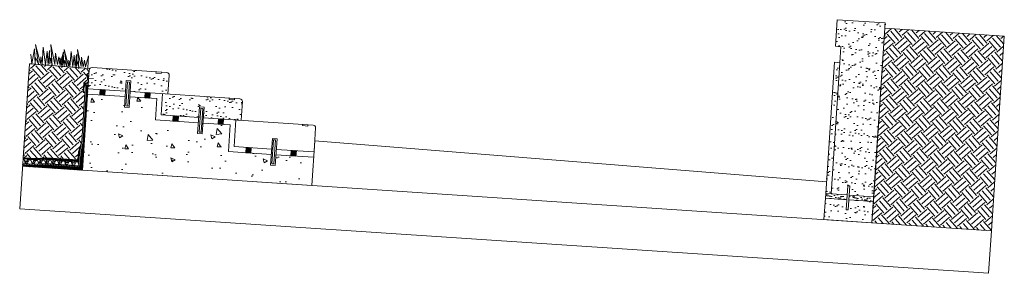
# Model space of a CAD drawing. Extents: x 1828566 to 1828596, y 711482 to 711702.
# Tile 1 of 20: x 1828578 to 1828593, y 711482 to 711486. Entities that reach past the tile are written whole.
import ezdxf

# ---------------------------------------------------------------- set-up
doc = ezdxf.new("R2010")
doc.units = 0
doc.header["$LTSCALE"] = 0.666667
doc.header["$MEASUREMENT"] = 0
doc.linetypes.add('DGN Style 2', pattern=[9.335758, 5.601455, -3.734303])
doc.layers.get('0').update_dxf_attribs({"lineweight": 9})
for name, color, linetype, lineweight in [('PV_P_Curb', 120, 'Continuous', 13), ('PV_P_Walk', 241, 'Continuous', 13), ('VG_P_Cells', 3, 'Continuous', 18), ('VG_P_Landscape_Limits', 3, 'Continuous', 13)]:
    doc.layers.add(name, color=color, linetype=linetype, lineweight=lineweight)
doc.layers.add('SC_Scratch1', color=251, linetype='Continuous', lineweight=20, plot=False)
doc.layers.add('SC_Scratch7', color=252, linetype='Continuous', lineweight=18, transparency=0.5)

msp = doc.modelspace()

# ---------------------------------------------------------------- hatches: boundary and pattern name
h = msp.add_hatch()
h.set_pattern_fill('AR-SAND', color=256, style=0, pattern_type=2)
h.set_pattern_definition([(138.691, (1828591.28021, 711484.55349), (0.019086, 0.191838), [0, -0.152, 0, -0.17, 0, -0.1625]), (168.69, (1828591.28021, 711484.5535), (-0.15784, 0.29335), [0, -0.082, 0, -0.137, 0, -0.0525]), (208.691, (1828591.40294, 711484.54532), (-0.310689, 0.021253), [0, -0.05, 0, -0.18, 0, -0.235]), (218.69, (1828591.40294, 711484.54532), (-0.29412, 0.107544), [0, -0.025, 0, -0.118, 0, -0.135])])
h.paths.add_polyline_path([(1828591.634674, 711486.033993), (1828590.886331, 711486.083818), (1828590.85865, 711485.668072), (1828590.941799, 711485.662536), (1828590.925191, 711485.413088), (1828590.788921, 711483.366382), (1828591.040636, 711483.349622), (1828591.050536, 711483.491191), (1828591.081627, 711483.489017), (1828591.071734, 711483.347552), (1828591.454116, 711483.322093)])
h = msp.add_hatch()
h.set_pattern_fill('EARTH', color=256, style=0, pattern_type=2)
h.set_pattern_definition([(131.191, (1828593.2885, 711482.79151), (-0.264579, 0.017616), [0.1875, -0.1875]), (131.191, (1828593.2356, 711482.7452), (-0.264579, 0.017616), [0.1875, -0.1875]), (131.191, (1828593.18268, 711482.6989), (-0.264579, 0.017616), [0.1875, -0.1875]), (221.191, (1828593.1496, 711482.7011), (-0.017616, -0.264579), [0.1875, -0.1875]), (221.191, (1828593.1033, 711482.75402), (-0.017616, -0.264579), [0.1875, -0.1875]), (221.191, (1828593.057, 711482.80693), (-0.017616, -0.264579), [0.1875, -0.1875])])
h.paths.add_polyline_path([(1828593.288504, 711482.791513), (1828593.490601, 711485.826908), (1828591.629138, 711485.950845), (1828591.427041, 711482.91545)])
h = msp.add_hatch()
h.set_pattern_fill('EARTH', color=256, style=0, pattern_type=2)
h.set_pattern_definition([(131.19, (1828578.68825, 711484.63008), (0.017616, 0.26458), [0.1875, -0.1875]), (131.19, (1828578.74116, 711484.67638), (0.017616, 0.26458), [0.1875, -0.1875]), (131.19, (1828578.79407, 711484.72269), (0.017616, 0.26458), [0.1875, -0.1875]), (41.19, (1828578.79627, 711484.75576), (0.26458, -0.017616), [0.1875, -0.1875]), (41.19, (1828578.74997, 711484.80867), (0.26458, -0.017616), [0.1875, -0.1875]), (41.19, (1828578.70366, 711484.86159), (0.26458, -0.017616), [0.1875, -0.1875])])
edge = h.paths.add_edge_path()
edge.add_arc((1828579.261105, 711485.295638), 0.04165, 143.9237623, 176.1908652)
edge.add_line((1828579.219547, 711485.298405), (1828579.216492, 711485.252512))
edge.add_arc((1828579.26684, 711485.134052), 0.128716, 113.0267663, 131.1908665)
edge.add_line((1828579.182072, 711485.230913), (1828579.177907, 711485.227104))
edge.add_line((1828579.177907, 711485.227104), (1828579.199316, 711485.202641))
edge.add_line((1828579.199316, 711485.202641), (1828579.197328, 711485.172505))
edge.add_line((1828579.197328, 711485.172505), (1828579.195938, 711485.151456))
edge.add_line((1828579.195938, 711485.151456), (1828579.133614, 711485.100614))
edge.add_line((1828579.133614, 711485.100614), (1828579.123623, 711484.950562))
edge.add_line((1828579.123623, 711484.950562), (1828579.12882, 711484.950216))
edge.add_line((1828579.12882, 711484.950216), (1828579.153885, 711484.948547))
edge.add_line((1828579.153885, 711484.948547), (1828579.153886, 711484.948547))
edge.add_line((1828579.153886, 711484.948547), (1828579.103112, 711484.185835))
edge.add_line((1828579.103112, 711484.185835), (1828579.052281, 711484.02033))
edge.add_line((1828579.052281, 711484.02033), (1828579.043742, 711483.894983))
edge.add_line((1828579.043742, 711483.894983), (1828578.545741, 711483.927605))
edge.add_line((1828578.545741, 711483.927605), (1828578.372769, 711483.919407))
edge.add_line((1828578.372769, 711483.919407), (1828578.189033, 711483.930345))
edge.add_line((1828578.189033, 711483.930345), (1828578.286591, 711485.395618))
edge.add_line((1828578.286591, 711485.395618), (1828578.325706, 711485.392481))
edge.add_line((1828578.325706, 711485.392481), (1828578.642274, 711485.367091))
edge.add_line((1828578.642274, 711485.367091), (1828578.643028, 711485.362532))
edge.add_line((1828578.643028, 711485.362532), (1828578.642735, 711485.367054))
edge.add_line((1828578.642735, 711485.367054), (1828578.780944, 711485.35597))
edge.add_line((1828578.780944, 711485.35597), (1828579.056902, 711485.333837))
edge.add_line((1828579.056902, 711485.333837), (1828579.057545, 711485.329951))
edge.add_line((1828579.057545, 711485.329951), (1828579.057295, 711485.333806))
edge.add_line((1828579.057295, 711485.333806), (1828579.22745, 711485.320159))
edge.add_line((1828579.22745, 711485.320159), (1828579.227442, 711485.320164))
h = msp.add_hatch()
h.set_pattern_fill('AR-SAND', color=256, style=0, pattern_type=2)
h.set_pattern_definition([(138.691, (1828590.78012, 711484.17592), (0.019086, 0.191838), [0, -0.152, 0, -0.17, 0, -0.1625]), (168.69, (1828590.78012, 711484.17592), (-0.15784, 0.29335), [0, -0.082, 0, -0.137, 0, -0.0525]), (208.691, (1828590.90285, 711484.16775), (-0.310689, 0.021253), [0, -0.05, 0, -0.18, 0, -0.235]), (218.69, (1828590.90285, 711484.16775), (-0.29412, 0.107544), [0, -0.025, 0, -0.118, 0, -0.135])])
h.paths.add_polyline_path([(1828590.788921, 711483.366382), (1828590.925191, 711485.413088), (1828590.842042, 711485.418624), (1828590.705772, 711483.371918)])
h = msp.add_hatch()
h.set_pattern_fill('AR-SAND', color=256, style=0, pattern_type=2)
h.set_pattern_definition([(138.69, (1828580.11424, 711485.189), (0.019086, 0.191838), [0, -0.152, 0, -0.17, 0, -0.1625]), (168.69, (1828580.11424, 711485.189), (-0.15784, 0.29335), [0, -0.082, 0, -0.137, 0, -0.0525]), (208.69, (1828580.23697, 711485.18084), (-0.310689, 0.021253), [0, -0.05, 0, -0.18, 0, -0.235]), (218.69, (1828580.23697, 711485.18084), (-0.29412, 0.107544), [0, -0.025, 0, -0.118, 0, -0.135])])
h.paths.add_polyline_path([(1828580.447408, 711484.924325), (1828580.466786, 711485.215364, 0.414213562), (1828580.427995, 711485.259689), (1828580.344983, 711485.265216), (1828580.343551, 711485.244727), (1828580.26042, 711485.25054), (1828580.261834, 711485.270752), (1828579.263872, 711485.337196, 0.414213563), (1828579.219547, 711485.298405), (1828579.203683, 711485.060133), (1828579.203692, 711485.060132), (1828579.200179, 711485.007366), (1828579.389611, 711484.994753), (1828579.38962, 711484.994885), (1828579.429068, 711484.992126), (1828579.786065, 711484.968357), (1828579.797692, 711485.134619), (1828579.870348, 711485.129538), (1828579.858738, 711484.963519)])
h = msp.add_hatch()
h.set_pattern_fill('ANSI37', color=256, style=0, pattern_type=2)
h.set_pattern_definition([(131.1909, (1828577.574435, 711483.79766), (0.0094065, 0.00823212), []), (41.1909, (1828577.574435, 711483.79766), (0.00823212, -0.0094065), [])])
edge = h.paths.add_edge_path(flags=16)
edge.add_line((1828579.091917, 711483.773327), (1828579.107141, 711484.001987))
edge.add_line((1828579.107141, 711484.001987), (1828579.117535, 711484.001295))
edge.add_line((1828579.117535, 711484.001295), (1828579.101619, 711483.762241))
edge.add_ellipse((1828579.091225, 711483.762933), major_axis=(-0.010394, 0.000692), ratio=0.999999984, start_angle=89.9999998, end_angle=179.9999998, ccw=False)
edge.add_line((1828579.090533, 711483.75254), (1828578.552032, 711483.788393))
edge.add_line((1828578.552032, 711483.788393), (1828578.552724, 711483.798787))
edge.add_line((1828578.552724, 711483.798787), (1828579.080831, 711483.763625))
edge.add_ellipse((1828579.081523, 711483.774019), major_axis=(0.010394, -0.000692), ratio=0.999999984, start_angle=270, end_angle=360)
edge = h.paths.add_edge_path()
edge.add_arc((1828579.057269, 711483.801733), 0.020833, 266.1908661, 356.1908703, ccw=False)
edge.add_line((1828579.055885, 711483.780946), (1828578.549902, 711483.814634))
edge.add_line((1828578.549902, 711483.814634), (1828578.36694, 711483.806546))
edge.add_line((1828578.36694, 711483.806546), (1828578.181612, 711483.818885))
edge.add_line((1828578.181612, 711483.818885), (1828578.180183, 711483.797426))
edge.add_line((1828578.180183, 711483.797426), (1828579.115475, 711483.735154))
edge.add_line((1828579.115475, 711483.735154), (1828579.117722, 711483.76891))
edge.add_line((1828579.117722, 711483.76891), (1828579.119798, 711483.800091))
edge.add_line((1828579.119798, 711483.800091), (1828579.203692, 711485.060132))
edge.add_line((1828579.203692, 711485.060132), (1828579.182297, 711485.061556))
edge.add_line((1828579.182297, 711485.061556), (1828579.124768, 711484.197502))
edge.add_line((1828579.124768, 711484.197502), (1828579.123823, 711484.1833))
edge.add_line((1828579.123823, 711484.1833), (1828579.091551, 711484.003025))
edge.add_line((1828579.091551, 711484.003025), (1828579.078223, 711483.802843))
edge.add_line((1828579.078223, 711483.802843), (1828579.07814, 711483.801596))
edge.add_line((1828579.07814, 711483.801596), (1828579.078056, 711483.800349))
h = msp.add_hatch()
h.set_pattern_fill('AR-CONC', color=256, style=0, pattern_type=2)
h.set_pattern_definition([(126.19, (1828581.2742, 711484.10024), (-0.71984, -0.01496), [0.075, -0.825]), (181.19, (1828581.2742, 711484.10024), (0.18841, 0.74131), [0.06, -0.66]), (75.74, (1828581.2142, 711484.099), (-0.53143, 0.72635), [0.06374, -0.70114]), (130.007, (1828581.2875, 711484.2998), (-1.07588, -0.09425), [0.1125, -1.2375]), (79.555, (1828581.1978, 711484.2919), (-0.8679, 1.03406), [0.0956, -1.0517]), (185.007, (1828581.2875, 711484.2998), (-0.8679, 1.03406), [0.09, -0.99]), (155.19, (1828581.1844, 711484.25656), (-0.62234, -0.36207), [0.075, -0.825]), (210.19, (1828581.1844, 711484.25656), (-0.1946, 0.7397), [0.06, -0.66]), (104.74, (1828581.1325, 711484.2264), (-0.81694, 0.37764), [0.06374, -0.70114]), (138.691, (1828581.2742, 711484.10024), (0.009982, 0.332966), [0, -0.652, 0, -0.67, 0, -0.6625]), (168.69, (1828581.2742, 711484.10024), (-0.236286, 0.411017), [0, -0.382, 0, -0.637, 0, -0.2525]), (208.691, (1828581.4967, 711484.08543), (-0.534142, 0.012958), [0, -0.25, 0, -0.78, 0, -1.035]), (218.69, (1828581.5965, 711484.0788), (-0.57525, 0.13863), [0, -0.325, 0, -0.518, 0, -0.735])])
h.paths.add_polyline_path([(1828581.389839, 711484.026403), (1828581.417519, 711484.442146), (1828581.308175, 711484.449426), (1828581.308156, 711484.449163), (1828581.229262, 711484.45468), (1828580.99487, 711484.470286), (1828580.983244, 711484.304026), (1828580.910588, 711484.309107), (1828580.922197, 711484.475124), (1828580.604656, 711484.496266), (1828580.604647, 711484.496135), (1828580.565328, 711484.498885), (1828580.25343, 711484.519651), (1828580.275574, 711484.852248), (1828580.166229, 711484.859528), (1828580.166211, 711484.859265), (1828580.087317, 711484.864782), (1828579.852925, 711484.880388), (1828579.841299, 711484.714129), (1828579.768643, 711484.719209), (1828579.780252, 711484.885227), (1828579.462711, 711484.906368), (1828579.462702, 711484.906237), (1828579.423383, 711484.908987), (1828579.194634, 711484.924217), (1828579.115466, 711483.735155), (1828582.690883, 711483.497103), (1828582.720226, 711483.937826), (1828582.444584, 711483.956178), (1828582.444565, 711483.955915), (1828582.365671, 711483.961432), (1828582.131279, 711483.977038), (1828582.119653, 711483.810778), (1828582.046997, 711483.815859), (1828582.058606, 711483.981876), (1828581.741065, 711484.003018), (1828581.741056, 711484.002887), (1828581.701737, 711484.005637)])
h = msp.add_hatch()
h.set_pattern_fill('ANSI31', color=256, pattern_type=2)
h.set_pattern_definition([(40.99993, (1828627.967245, 711474.798827), (-0.0068339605, 0.0078615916), [])])
h.paths.add_polyline_path([(1828579.468515, 711484.989368), (1828579.38962, 711484.994885), (1828579.383807, 711484.911754), (1828579.462702, 711484.906237)])
h = msp.add_hatch()
h.set_pattern_fill('ANSI31', color=256, pattern_type=2)
h.set_pattern_definition([(40.99993, (1828627.717993, 711474.818534), (-0.0068339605, 0.0078615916), [])])
h.paths.add_polyline_path([(1828580.09313, 711484.947912), (1828580.172024, 711484.942396), (1828580.166211, 711484.859265), (1828580.087317, 711484.864782)])
h = msp.add_hatch()
h.set_pattern_fill('AR-SAND', color=256, style=0, pattern_type=2)
h.set_pattern_definition([(138.69, (1828581.33131, 711484.82132), (0.019086, 0.191838), [0, -0.152, 0, -0.17, 0, -0.1625]), (168.69, (1828581.3313, 711484.82132), (-0.15784, 0.29335), [0, -0.082, 0, -0.137, 0, -0.0525]), (208.691, (1828581.45404, 711484.81315), (-0.310689, 0.021253), [0, -0.05, 0, -0.18, 0, -0.235]), (218.69, (1828581.45404, 711484.81315), (-0.29412, 0.107544), [0, -0.025, 0, -0.118, 0, -0.135])])
h.paths.add_polyline_path([(1828581.402365, 711484.840438), (1828581.403779, 711484.86065), (1828580.364259, 711484.929861), (1828580.342115, 711484.597264), (1828580.531556, 711484.584651), (1828580.531565, 711484.584783), (1828580.571013, 711484.582024), (1828580.92801, 711484.558255), (1828580.939637, 711484.724517), (1828581.012293, 711484.719436), (1828581.000683, 711484.553417), (1828581.589353, 711484.514223), (1828581.608731, 711484.805262, 0.414213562), (1828581.56994, 711484.849587), (1828581.486928, 711484.855114), (1828581.485496, 711484.834625)])
h = msp.add_hatch()
h.set_pattern_fill('ANSI31', color=256, pattern_type=2)
h.set_pattern_definition([(40.99993, (1828629.109161, 711474.388744), (-0.0068339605, 0.0078615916), [])])
h.paths.add_polyline_path([(1828580.61046, 711484.579266), (1828580.531565, 711484.584783), (1828580.525752, 711484.501652), (1828580.604647, 711484.496135)])
h = msp.add_hatch()
h.set_pattern_fill('ANSI31', color=256, pattern_type=2)
h.set_pattern_definition([(40.99993, (1828628.859909, 711474.408367), (-0.0068339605, 0.0078615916), [])])
h.paths.add_polyline_path([(1828581.235075, 711484.53781), (1828581.313969, 711484.532293), (1828581.308156, 711484.449163), (1828581.229262, 711484.45468)])
h = msp.add_hatch()
h.set_pattern_fill('ANSI31', color=256, pattern_type=2)
h.set_pattern_definition([(40.99993, (1828630.245578, 711473.895494), (-0.0068339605, 0.0078615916), [])])
h.paths.add_polyline_path([(1828581.746869, 711484.086018), (1828581.667975, 711484.091535), (1828581.662161, 711484.008404), (1828581.741056, 711484.002887)])
h = msp.add_hatch()
h.set_pattern_fill('ANSI31', color=256, pattern_type=2)
h.set_pattern_definition([(40.99993, (1828629.996326, 711473.915117), (-0.0068339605, 0.0078615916), [])])
h.paths.add_polyline_path([(1828582.371484, 711484.044562), (1828582.450378, 711484.039045), (1828582.444565, 711483.955915), (1828582.365671, 711483.961432)])
h = msp.add_hatch()
h.set_pattern_fill('GRAVEL', color=256, style=0, pattern_type=2)
h.set_pattern_definition([(308.1781, (1828578.890572, 711484.008178), (0.73844335, -0.95115855), [0.013454, -1.331909]), (351.2211, (1828578.8988877, 711483.9976023), (-1.1907061, 0.179498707), [0.023087, -2.285592]), (43.6804, (1828578.921704, 711483.994079), (-1.07086702, -1.031136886), [0.016279, -1.611603]), (268.9172, (1828578.9589567, 711483.9665433), (0.033086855, 2.002225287), [0.021024, -2.081356]), (243.3572, (1828578.9585597, 711483.9455233), (0.578615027, 1.16413263), [0.020616, -2.040937]), (178.9172, (1828578.9493157, 711483.9270973), (2.002225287, -0.033086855), [0.021024, -2.081356]), (138.4966, (1828578.9282957, 711483.9274943), (1.230695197, -1.084153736), [0.027803, -2.752485]), (103.93554, (1828578.9074737, 711483.9459183), (-0.552301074, 2.241642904), [0.026249, -2.598632]), (54.7613, (1828578.9011517, 711483.9713943), (0.88459535, 1.24398146), [0.021095, -2.088407]), (0.9545, (1828578.913324, 711483.988624), (-1.10421339, -0.026702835), [0.024083, -1.180076]), (313.79343, (1828578.9374027, 711483.9890253), (1.124272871, -1.177289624), [0.031145, -3.083338]), (37.3768, (1828578.86011, 711483.972122), (0.73831305, 0.55217118), [0.01063, -1.052384]), (4.7216, (1828578.8685567, 711483.9785753), (-1.310414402, -0.1131953), [0.020224, -2.002151]), (311.191, (1828578.88871, 711483.98024), (-0.006643, -0.099779), [0.014142, -0.127279]), (332.9923, (1828578.896494, 711483.991749), (-0.4856085, 0.23277453), [0.007616, -0.753962]), (244.3895, (1828578.903279, 711483.98829), (0.11970897, 0.2926939), [0.01077, -0.527746]), (145.227, (1828578.898624, 711483.978578), (-0.28605063, 0.2194881), [0.017493, -0.565602]), (14.626, (1828578.884255, 711483.988555), (-0.206201, -0.0864924), [0.012649, -0.303579]), (159.8013, (1828578.961151, 711483.9844373), (-0.977860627, 0.365770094), [0.01772, -1.754285]), (105.8447, (1828578.944521, 711483.990555), (0.326040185, -1.12414349), [0.014866, -1.471741]), (242.9923, (1828578.885583, 711484.00851), (0.23277453, 0.4856085), [0.015232, -0.746346]), (192.5804, (1828578.878667, 711483.9949403), (1.01772039, 0.23290421), [0.01772, -1.754285]), (196.7469, (1828578.957032, 711483.922574), (0.51218178, 0.1663416), [0.017088, -0.837312]), (241.4157, (1828578.940669, 711483.91765), (0.57197152, 1.06435313), [0.014318, -1.417464]), (109.3895, (1828578.877942, 711483.908798), (-0.16634162, 0.51218167), [0.015232, -0.746346]), (158.8368, (1828578.872886, 711483.923165), (1.270554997, -0.485479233), [0.016763, -1.659542]), (106.747, (1828578.926834, 711483.905543), (0.1663416, -0.51218178), [0.008544, -0.845856]), (74.881, (1828578.883929, 711483.9084), (0.1263523, 0.3924732), [0.005099, -0.504803]), (10.227, (1828578.885259, 711483.913322), (-0.30598025, -0.0798492), [0.020616, -0.391695]), (350.1819, (1828578.9055467, 711483.9169823), (-0.99114766, 0.16621207), [0.019105, -1.891392]), (232.501, (1828578.898026, 711483.969598), (0.1130656, 0.1929148), [0.014422, -0.346133]), (183.03364, (1828578.8892457, 711483.9581563), (-1.709531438, -0.086622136), [0.025179, -2.492756]), (115.2455, (1828578.864102, 711483.956823), (0.35261317, -0.72502657), [0.010296, -1.019267]), (86.191, (1828578.85971, 711483.96614), (0.106422, 0.093136), [0.006, -0.094]), (55.9344, (1828578.907742, 711483.919842), (-0.44561963, -0.67188074), [0.013892, -1.375352]), (128.1781, (1828578.915524, 711483.931351), (-0.73844335, 0.95115855), [0.026907, -1.318455]), (176.191, (1828578.89889, 711483.9525), (-0.093136, 0.106422), [0.026, -0.074]), (210.886, (1828578.872949, 711483.95423), (-1.04429381, -0.63202058), [0.015811, -1.565327]), (282.1363, (1828578.85938, 711483.946113), (0.07320592, -0.40575996), [0.01456, -0.713451]), (328.5449, (1828578.8624407, 711483.9318793), (1.829369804, -1.124013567), [0.023707, -2.346947]), (0.7648, (1828578.8826637, 711483.9195083), (1.30377107, 0.013416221), [0.02508, -2.482907])])
h.paths.add_polyline_path([(1828579.061967, 711483.872288), (1828578.546556, 711483.906176), (1828578.371335, 711483.898002), (1828578.189, 711483.910142), (1828578.188247, 711483.901296), (1828578.188411, 711483.901282), (1828578.203354, 711483.900278), (1828578.223114, 711483.846587), (1828578.238805, 711483.845543), (1828578.257736, 711483.844293), (1828578.284439, 711483.89489), (1828578.30013, 711483.893846), (1828578.312214, 711483.893041), (1828578.33101, 711483.840133), (1828578.36272, 711483.838039), (1828578.389423, 711483.888637), (1828578.412123, 711483.886589), (1828578.435974, 711483.835758), (1828578.467736, 711483.836757), (1828578.489395, 711483.889711), (1828578.505113, 711483.890197), (1828578.517218, 711483.890571), (1828578.541068, 711483.83974), (1828578.572831, 711483.840739), (1828578.594489, 711483.893693), (1828578.610657, 711483.892679), (1828578.622741, 711483.891874), (1828578.641537, 711483.838966), (1828578.673247, 711483.836872), (1828578.699852, 711483.886004), (1828578.715543, 711483.884959), (1828578.727628, 711483.884154), (1828578.746424, 711483.831246), (1828578.778133, 711483.829152), (1828578.804836, 711483.87975), (1828578.820527, 711483.878705), (1828578.832612, 711483.877901), (1828578.851408, 711483.824992), (1828578.883117, 711483.822899), (1828578.909723, 711483.87203), (1828578.925414, 711483.870986), (1828578.937498, 711483.870181), (1828578.956294, 711483.817273), (1828578.988003, 711483.815179), (1828579.014707, 711483.865777), (1828579.030398, 711483.864732), (1828579.042482, 711483.863928), (1828579.058423, 711483.819057)])
h = msp.add_hatch()
h.set_pattern_fill('AR-SAND', color=256, style=0, pattern_type=2)
h.set_pattern_definition([(138.69, (1828591.03544, 711483.27526), (0.009543, 0.095919), [0, -0.076, 0, -0.085, 0, -0.08125]), (168.69, (1828591.03544, 711483.27526), (-0.07892, 0.146674), [0, -0.041, 0, -0.0685, 0, -0.02625]), (208.69, (1828591.0968, 711483.27117), (-0.155344, 0.010626), [0, -0.025, 0, -0.09, 0, -0.1175]), (218.69, (1828591.0968, 711483.27117), (-0.14706, 0.05377), [0, -0.0125, 0, -0.059, 0, -0.0675])])
h.paths.add_polyline_path([(1828591.035436, 711483.27526), (1828591.040636, 711483.349622), (1828590.705772, 711483.371918), (1828590.70082, 711483.297539)])
h = msp.add_hatch()
h.set_pattern_fill('AR-SAND', color=256, style=0, pattern_type=2)
h.set_pattern_definition([(138.69, (1828591.44916, 711483.24771), (0.009543, 0.095919), [0, -0.076, 0, -0.085, 0, -0.08125]), (168.69, (1828591.44916, 711483.24771), (-0.07892, 0.146674), [0, -0.041, 0, -0.0685, 0, -0.02625]), (208.69, (1828591.51053, 711483.24363), (-0.155344, 0.010626), [0, -0.025, 0, -0.09, 0, -0.1175]), (218.69, (1828591.51053, 711483.24363), (-0.14706, 0.053772), [0, -0.0125, 0, -0.059, 0, -0.0675])])
h.paths.add_polyline_path([(1828591.449163, 711483.247714), (1828591.454116, 711483.322093), (1828591.071734, 711483.347552), (1828591.066534, 711483.273189)])
h = msp.add_hatch()
h.set_pattern_fill('AR-SAND', color=256, style=0, pattern_type=2)
h.set_pattern_definition([(138.69, (1828590.78001, 711483.2006), (0.019086, 0.191838), [0, -0.152, 0, -0.17, 0, -0.1625]), (168.69, (1828590.78, 711483.2006), (-0.15784, 0.29335), [0, -0.082, 0, -0.137, 0, -0.0525]), (208.69, (1828590.90274, 711483.19242), (-0.31069, 0.021253), [0, -0.05, 0, -0.18, 0, -0.235]), (218.69, (1828590.90274, 711483.19242), (-0.29412, 0.10754), [0, -0.025, 0, -0.118, 0, -0.135])])
h.paths.add_polyline_path([(1828591.055484, 711483.115172), (1828591.024394, 711483.117346), (1828591.035436, 711483.27526), (1828590.70082, 711483.297539), (1828590.678698, 711482.965274), (1828591.427041, 711482.91545), (1828591.449163, 711483.247714), (1828591.066534, 711483.273189)])
at = {"layer": 'SC_Scratch7'}
h = msp.add_hatch(dxfattribs=at)
h.set_pattern_fill('ANSI31', color=256, style=0, pattern_type=2)
h.set_pattern_definition([(86.1909, (1828577.18923, 711483.856916), (0.02494477, -0.00166082), [])])
edge = h.paths.add_edge_path()
edge.add_arc((1828579.057269, 711483.801733), 0.020833, 266.1908662, 356.1908662, ccw=False)
edge.add_line((1828579.055885, 711483.780946), (1828578.549902, 711483.814634))
edge.add_line((1828578.549902, 711483.814634), (1828578.36694, 711483.806546))
edge.add_line((1828578.36694, 711483.806546), (1828578.181612, 711483.818885))
edge.add_line((1828578.181612, 711483.818885), (1828578.182996, 711483.839673))
edge.add_line((1828578.182996, 711483.839673), (1828578.367173, 711483.82741))
edge.add_line((1828578.367173, 711483.82741), (1828578.550135, 711483.835498))
edge.add_line((1828578.550135, 711483.835498), (1828579.057269, 711483.801733))
edge.add_line((1828579.057269, 711483.801733), (1828579.078056, 711483.800349))
at = {"layer": 'VG_P_Cells'}
h = msp.add_hatch(dxfattribs=at)
h.set_pattern_fill('ANSI37', color=256, style=0, pattern_type=2)
h.set_pattern_definition([(41.19087, (1828577.8596406, 711483.6995), (-0.00514506, 0.005879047), []), (131.19087, (1828577.8596406, 711483.6995), (-0.005879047, -0.00514506), [])])
h.paths.add_polyline_path([(1828579.205755, 711485.09125), (1828579.18436, 711485.092674, -0.379374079), (1828579.20722, 711485.113261)])

# ---------------------------------------------------------------- linework, layer by layer
at = {"linetype": 'DGN Style 2'}
msp.add_line((1828590.925191, 711485.413088), (1828590.788921, 711483.366382), dxfattribs=at)
at = {"flags": 128}
for points in [[(1828593.288504, 711482.791513), (1828593.490601, 711485.826908), (1828591.629138, 711485.950845), (1828591.427041, 711482.91545), (1828593.288504, 711482.791513)], [(1828579.797692, 711485.134619), (1828579.870348, 711485.129538), (1828579.841299, 711484.714129), (1828579.768643, 711484.719209), (1828579.797692, 711485.134619)], [(1828579.817021, 711485.112383), (1828579.848112, 711485.110209), (1828579.82197, 711484.736364), (1828579.790879, 711484.738539), (1828579.817021, 711485.112383)], [(1828579.38962, 711484.994885), (1828579.468515, 711484.989368), (1828579.462702, 711484.906237), (1828579.383807, 711484.911754), (1828579.38962, 711484.994885)], [(1828580.172024, 711484.942396), (1828580.09313, 711484.947912), (1828580.087317, 711484.864782), (1828580.166211, 711484.859265), (1828580.172024, 711484.942396)], [(1828580.531565, 711484.584783), (1828580.61046, 711484.579266), (1828580.604647, 711484.496135), (1828580.525752, 711484.501652), (1828580.531565, 711484.584783)], [(1828580.939637, 711484.724517), (1828581.012293, 711484.719436), (1828580.983244, 711484.304026), (1828580.910588, 711484.309107), (1828580.939637, 711484.724517)], [(1828580.958966, 711484.702281), (1828580.990057, 711484.700107), (1828580.963915, 711484.326262), (1828580.932824, 711484.328436), (1828580.958966, 711484.702281)], [(1828581.313969, 711484.532293), (1828581.235075, 711484.53781), (1828581.229262, 711484.45468), (1828581.308156, 711484.449163), (1828581.313969, 711484.532293)], [(1828582.076046, 711484.231269), (1828582.148702, 711484.226188), (1828582.119653, 711483.810778), (1828582.046997, 711483.815859), (1828582.076046, 711484.231269)], [(1828582.095375, 711484.209033), (1828582.126466, 711484.206859), (1828582.100324, 711483.833014), (1828582.069233, 711483.835188), (1828582.095375, 711484.209033)], [(1828581.667975, 711484.091535), (1828581.746869, 711484.086018), (1828581.741056, 711484.002887), (1828581.662161, 711484.008404), (1828581.667975, 711484.091535)], [(1828582.450378, 711484.039045), (1828582.371484, 711484.044562), (1828582.365671, 711483.961432), (1828582.444565, 711483.955915), (1828582.450378, 711484.039045)], [(1828591.035436, 711483.27526), (1828591.040636, 711483.349622), (1828590.705772, 711483.371918), (1828590.70082, 711483.297539), (1828591.035436, 711483.27526)], [(1828591.050536, 711483.491191), (1828591.081627, 711483.489017), (1828591.055484, 711483.115172), (1828591.024394, 711483.117346), (1828591.050536, 711483.491191)], [(1828591.449163, 711483.247714), (1828591.454116, 711483.322093), (1828591.071734, 711483.347552), (1828591.066534, 711483.273189), (1828591.449163, 711483.247714)]]:
    msp.add_lwpolyline(points, close=True, dxfattribs=at)
at = {"linetype": 'Continuous', "ltscale": 0.095604, "flags": 128}
msp.add_lwpolyline([(1828578.80275, 711485.367055), (1828578.819609, 711485.580561), (1828578.763728, 711485.382486), (1828578.743774, 711485.503186), (1828578.72398, 711485.384668), (1828578.693685, 711485.559093), (1828578.684231, 711485.386849), (1828578.62146, 711485.695952), (1828578.643028, 711485.362532), (1828578.623074, 711485.483232), (1828578.604734, 711485.391213), (1828578.60312, 711485.603932), (1828578.577508, 711485.379418), (1828578.562644, 711485.592864), (1828578.537759, 711485.381599), (1828578.503889, 711485.655272), (1828578.484761, 711485.384508), (1828578.464807, 711485.505208), (1828578.458989, 711485.399212), (1828578.382241, 711485.695792), (1828578.431763, 711485.387417), (1828578.384582, 711485.496322), (1828578.378765, 711485.390326), (1828578.365356, 711485.630272), (1828578.325767, 711485.393235), (1828578.307267, 711485.540434), (1828578.306367, 711485.536669)], dxfattribs=at)
at = {"linetype": 'Continuous', "ltscale": 0.083333, "flags": 128}
msp.add_lwpolyline([(1828579.196766, 711485.333893), (1828579.211461, 711485.519996), (1828579.162753, 711485.347344), (1828579.14536, 711485.452552), (1828579.128106, 711485.349245), (1828579.1017, 711485.501283), (1828579.093459, 711485.351147), (1828579.038745, 711485.620576), (1828579.057545, 711485.329951), (1828579.040152, 711485.435159), (1828579.024165, 711485.35495), (1828579.022758, 711485.540367), (1828579.000434, 711485.344669), (1828578.987478, 711485.53072), (1828578.965787, 711485.346571), (1828578.936264, 711485.585118), (1828578.919591, 711485.349106), (1828578.902198, 711485.454315), (1828578.897127, 711485.361923), (1828578.830229, 711485.620437), (1828578.873395, 711485.351642), (1828578.83227, 711485.446569), (1828578.827199, 711485.354177), (1828578.815511, 711485.563326), (1828578.781003, 711485.356713), (1828578.764878, 711485.485019), (1828578.764094, 711485.481738)], dxfattribs=at)
at = {"flags": 128}
msp.add_lwpolyline([(1828579.227442, 711485.320164, 0.141729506), (1828579.219547, 711485.298405), (1828579.216492, 711485.252512, 0.079422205), (1828579.182072, 711485.230913), (1828579.177907, 711485.227104), (1828579.199316, 711485.202641), (1828579.197328, 711485.172505), (1828579.195938, 711485.151456), (1828579.133614, 711485.100614), (1828579.123623, 711484.950562), (1828579.12882, 711484.950216), (1828579.153885, 711484.948547), (1828579.153886, 711484.948547), (1828579.103112, 711484.185835), (1828579.052281, 711484.02033), (1828579.043742, 711483.894983), (1828578.545741, 711483.927605), (1828578.372769, 711483.919407), (1828578.189033, 711483.930345), (1828578.286591, 711485.395618), (1828578.325706, 711485.392481), (1828578.642274, 711485.367091), (1828578.643028, 711485.362532), (1828578.642735, 711485.367054), (1828578.780944, 711485.35597), (1828579.056902, 711485.333837), (1828579.057545, 711485.329951), (1828579.057295, 711485.333806), (1828579.22745, 711485.320159)], format="xyb", close=True, dxfattribs=at)
at = {"layer": 'PV_P_Curb'}
for p, q in [((1828593.288504, 711482.791513), (1828578.180183, 711483.797426)), ((1828593.244215, 711482.12632), (1828578.135895, 711483.132233)), ((1828593.244215, 711482.12632), (1828593.288504, 711482.791513))]:
    msp.add_line(p, q, dxfattribs=at)
at = {"layer": 'PV_P_Walk'}
msp.add_line((1828582.737379, 711484.195455), (1828590.717988, 711483.555394), dxfattribs=at)
at = {"layer": 'PV_P_Walk', "flags": 128}
msp.add_lwpolyline([(1828582.737379, 711484.195455), (1828582.690883, 711483.497103), (1828579.115466, 711483.735155)], dxfattribs=at)
at = {"layer": 'SC_Scratch1'}
msp.add_line((1828579.12882, 711484.950216), (1828579.153885, 711484.948547), dxfattribs=at)
at = {"layer": 'SC_Scratch7'}
msp.add_line((1828578.135895, 711483.132233), (1828578.286591, 711485.395618), dxfattribs=at)
at = {"layer": 'SC_Scratch7', "flags": 128}
for points in [[(1828579.052314, 711483.882943), (1828579.059725, 711484.013972), (1828579.093289, 711484.130965)], [(1828578.238805, 711483.845543), (1828578.223114, 711483.846587), (1828578.203354, 711483.900278), (1828578.188411, 711483.901282)], [(1828579.052314, 711483.882943), (1828578.546114, 711483.916167), (1828578.371999, 711483.90798), (1828578.189675, 711483.920279)], [(1828579.043621, 711483.893535), (1828578.546769, 711483.926145), (1828578.545645, 711483.926156), (1828578.37153, 711483.917969), (1828578.372672, 711483.917958), (1828578.190348, 711483.930256)], [(1828578.30013, 711483.893846), (1828578.284439, 711483.89489), (1828578.257736, 711483.844293), (1828578.238805, 711483.845543)], [(1828578.389423, 711483.888637), (1828578.389423, 711483.888637), (1828578.36272, 711483.838039), (1828578.33101, 711483.840133), (1828578.312214, 711483.893041), (1828578.30013, 711483.893846)], [(1828578.505113, 711483.890197), (1828578.489395, 711483.889711), (1828578.467736, 711483.836757), (1828578.435974, 711483.835758), (1828578.412123, 711483.886589), (1828578.389423, 711483.888637)], [(1828578.61011, 711483.892713), (1828578.594489, 711483.893693), (1828578.572831, 711483.840739), (1828578.541068, 711483.83974), (1828578.517218, 711483.890571), (1828578.505113, 711483.890197)], [(1828578.715543, 711483.884959), (1828578.699852, 711483.886004), (1828578.673247, 711483.836872), (1828578.641537, 711483.838966), (1828578.622741, 711483.891874), (1828578.610657, 711483.892679)], [(1828578.820527, 711483.878705), (1828578.804836, 711483.87975), (1828578.778133, 711483.829152), (1828578.746424, 711483.831246), (1828578.727628, 711483.884154), (1828578.715543, 711483.884959)], [(1828578.925414, 711483.870986), (1828578.909723, 711483.87203), (1828578.883117, 711483.822899), (1828578.851408, 711483.824992), (1828578.832612, 711483.877901), (1828578.820527, 711483.878705)], [(1828579.030398, 711483.864732), (1828579.014707, 711483.865777), (1828578.988003, 711483.815179), (1828578.956294, 711483.817273), (1828578.937498, 711483.870181), (1828578.925414, 711483.870986)], [(1828579.058423, 711483.819057), (1828579.042482, 711483.863928), (1828579.030398, 711483.864732)]]:
    msp.add_lwpolyline(points, dxfattribs=at)
msp.add_lwpolyline([(1828579.078056, 711483.800349, -0.414213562), (1828579.055885, 711483.780946), (1828578.549902, 711483.814634), (1828578.36694, 711483.806546), (1828578.181612, 711483.818885), (1828578.182996, 711483.839673), (1828578.367173, 711483.82741), (1828578.550135, 711483.835498), (1828579.057269, 711483.801733), (1828579.078056, 711483.800349)], format="xyb", close=True, dxfattribs=at)
at = {"layer": 'VG_P_Cells', "linetype": 'Continuous', "ltscale": 12}
for p, q in [((1828590.85865, 711485.668072), (1828590.886331, 711486.083818)), ((1828590.886331, 711486.083818), (1828591.634674, 711486.033993)), ((1828591.454116, 711483.322093), (1828591.634674, 711486.033993)), ((1828590.85865, 711485.668072), (1828590.941799, 711485.662536)), ((1828590.925191, 711485.413088), (1828590.941799, 711485.662536)), ((1828590.705772, 711483.371918), (1828590.842042, 711485.418624)), ((1828590.842042, 711485.418624), (1828590.925191, 711485.413088)), ((1828591.040636, 711483.349622), (1828590.705772, 711483.371918)), ((1828591.454116, 711483.322093), (1828591.071734, 711483.347552))]:
    msp.add_line(p, q, dxfattribs=at)
at = {"layer": 'VG_P_Cells'}
for p, q in [((1828579.182072, 711485.230913), (1828579.177907, 711485.227104)), ((1828579.177907, 711485.227104), (1828579.199316, 711485.202641)), ((1828579.182072, 711485.230913), (1828579.204654, 711485.204429)), ((1828579.192778, 711485.151928), (1828579.195546, 711485.193503)), ((1828579.199316, 711485.202641), (1828579.195938, 711485.151456)), ((1828579.20017, 711485.007366), (1828579.219547, 711485.298405)), ((1828579.204654, 711485.204429), (1828579.200986, 711485.148852)), ((1828580.427995, 711485.259689), (1828579.263872, 711485.337196)), ((1828580.261874, 711485.271322), (1828580.26042, 711485.25054)), ((1828580.343551, 711485.244727), (1828580.26042, 711485.25054)), ((1828580.345004, 711485.265509), (1828580.343551, 711485.244727)), ((1828580.447408, 711484.924325), (1828580.466786, 711485.215364)), ((1828579.103112, 711484.185835), (1828579.163586, 711485.094121)), ((1828579.133614, 711485.100614), (1828579.123623, 711484.950562)), ((1828579.124643, 711484.19562), (1828579.184373, 711485.092737)), ((1828579.13866, 711485.098009), (1828579.12882, 711484.950216)), ((1828579.195938, 711485.151456), (1828579.133614, 711485.100614)), ((1828579.200986, 711485.148852), (1828579.13866, 711485.098009)), ((1828579.163573, 711485.094058), (1828579.142786, 711485.095442)), ((1828579.144919, 711485.074421), (1828579.143535, 711485.053634)), ((1828579.150501, 711485.063609), (1828579.244318, 711485.057363)), ((1828579.18436, 711485.092674), (1828579.163573, 711485.094058)), ((1828579.184373, 711485.092737), (1828579.163586, 711485.094121)), ((1828579.194162, 711485.172715), (1828579.287979, 711485.166469)), ((1828579.194634, 711484.924217), (1828579.115466, 711483.735155)), ((1828579.123623, 711484.950562), (1828579.12882, 711484.950216)), ((1828579.780252, 711484.885227), (1828579.194634, 711484.924217)), ((1828579.786065, 711484.968357), (1828579.20017, 711485.007366)), ((1828581.56994, 711484.849587), (1828579.858738, 711484.963519)), ((1828580.342115, 711484.597264), (1828580.364259, 711484.929861)), ((1828580.275574, 711484.852248), (1828579.852925, 711484.880388)), ((1828580.25343, 711484.519651), (1828580.275574, 711484.852248)), ((1828581.403819, 711484.86122), (1828581.402365, 711484.840438)), ((1828581.485496, 711484.834625), (1828581.402365, 711484.840438)), ((1828581.486949, 711484.855407), (1828581.485496, 711484.834625)), ((1828581.589353, 711484.514223), (1828581.608731, 711484.805262)), ((1828580.92801, 711484.558255), (1828580.342115, 711484.597264)), ((1828580.922197, 711484.475124), (1828580.25343, 711484.519651)), ((1828581.417519, 711484.442146), (1828580.99487, 711484.470286)), ((1828582.711885, 711484.439485), (1828581.000683, 711484.553417)), ((1828581.389839, 711484.026403), (1828581.417519, 711484.442146)), ((1828581.478524, 711484.104016), (1828581.506204, 711484.519759)), ((1828582.545764, 711484.451118), (1828582.54431, 711484.430336)), ((1828582.627441, 711484.424523), (1828582.54431, 711484.430336)), ((1828582.628894, 711484.445305), (1828582.627441, 711484.424523)), ((1828582.725762, 711484.020975), (1828582.750676, 711484.39516)), ((1828579.103112, 711484.185835), (1828579.07084, 711484.00556)), ((1828579.123823, 711484.1833), (1828579.091551, 711484.003025)), ((1828579.123823, 711484.1833), (1828579.124768, 711484.197502)), ((1828579.057269, 711483.801733), (1828579.07084, 711484.00556)), ((1828579.078056, 711483.800349), (1828579.091551, 711484.003025)), ((1828579.091917, 711483.773327), (1828579.107141, 711484.001987)), ((1828579.101619, 711483.762241), (1828579.117535, 711484.001295)), ((1828579.117535, 711484.001295), (1828579.107141, 711484.001987)), ((1828581.389839, 711484.026403), (1828582.058606, 711483.981876)), ((1828582.06442, 711484.065007), (1828581.478524, 711484.104016)), ((1828582.131279, 711483.977038), (1828582.720226, 711483.937826)), ((1828582.725762, 711484.020975), (1828582.137092, 711484.060169)), ((1828578.36694, 711483.806546), (1828578.181612, 711483.818885)), ((1828578.367173, 711483.82741), (1828578.182996, 711483.839673)), ((1828578.367339, 711483.829905), (1828578.183162, 711483.842167)), ((1828578.36694, 711483.806546), (1828578.549902, 711483.814634)), ((1828578.367173, 711483.82741), (1828578.550135, 711483.835498)), ((1828578.367339, 711483.829905), (1828578.550301, 711483.837992)), ((1828578.549902, 711483.814634), (1828579.055885, 711483.780946)), ((1828578.550135, 711483.835498), (1828579.078056, 711483.800349)), ((1828578.550301, 711483.837992), (1828579.078223, 711483.802843)), ((1828579.115466, 711483.735155), (1828578.180183, 711483.797426)), ((1828578.552032, 711483.788393), (1828578.552724, 711483.798787)), ((1828578.552032, 711483.788393), (1828579.090533, 711483.75254)), ((1828578.552724, 711483.798787), (1828579.080831, 711483.763625))]:
    msp.add_line(p, q, dxfattribs=at)
at = {"layer": 'VG_P_Cells', "flags": 128}
for points in [[(1828579.149117, 711485.042822), (1828579.151885, 711485.084397)], [(1828579.043742, 711483.894983), (1828579.052281, 711484.02033), (1828579.103112, 711484.185835)], [(1828579.061967, 711483.872288), (1828578.546556, 711483.906176), (1828578.371335, 711483.898002), (1828578.189, 711483.910142), (1828578.182996, 711483.839673)], [(1828578.183079, 711483.84092), (1828578.367256, 711483.828657), (1828578.550218, 711483.836745), (1828579.07814, 711483.801596)], [(1828579.043742, 711483.894983), (1828578.545741, 711483.927605), (1828578.372769, 711483.919407), (1828578.189033, 711483.930345), (1828578.189033, 711483.930345)]]:
    msp.add_lwpolyline(points, dxfattribs=at)
at = {"layer": 'VG_P_Cells', "linetype": 'Continuous', "ltscale": 12, "flags": 128}
msp.add_lwpolyline([(1828591.035436, 711483.27526), (1828590.70082, 711483.297539), (1828590.678698, 711482.965274), (1828591.427041, 711482.91545), (1828591.449163, 711483.247714), (1828591.066534, 711483.273189)], dxfattribs=at)
at = {"layer": 'VG_P_Cells'}
for centre, radius, start, end in [((1828579.26684, 711485.134052), 0.128716, 113.0267658, 131.190866), ((1828579.261105, 711485.295638), 0.04165, 86.1908663, 176.1908661), ((1828580.425228, 711485.218131), 0.04165, 356.1908661, 86.190866), ((1828579.207522, 711485.089752), 0.023511, 90.734548, 172.8461652), ((1828582.709118, 711484.397927), 0.04165, 356.1908661, 86.1908662), ((1828579.057269, 711483.801733), 0.020833, 266.190866, 356.190866), ((1828579.081523, 711483.774019), 0.010417, 266.190866, 356.190866), ((1828579.091225, 711483.762933), 0.010417, 266.190866, 356.190866)]:
    msp.add_arc(centre, radius, start, end, dxfattribs=at)
at = {"layer": 'VG_P_Cells', "extrusion": (0, 0, -1)}
msp.add_arc((-1828581.567173, 711484.808029), 0.04165, 93.8091341, 183.8091339, dxfattribs=at)
at = {"layer": 'VG_P_Landscape_Limits'}
for p, q in [((1828591.629138, 711485.950845), (1828593.490601, 711485.826908)), ((1828578.286591, 711485.395618), (1828579.22745, 711485.320159))]:
    msp.add_line(p, q, dxfattribs=at)

doc.saveas('drawing.dxf')
